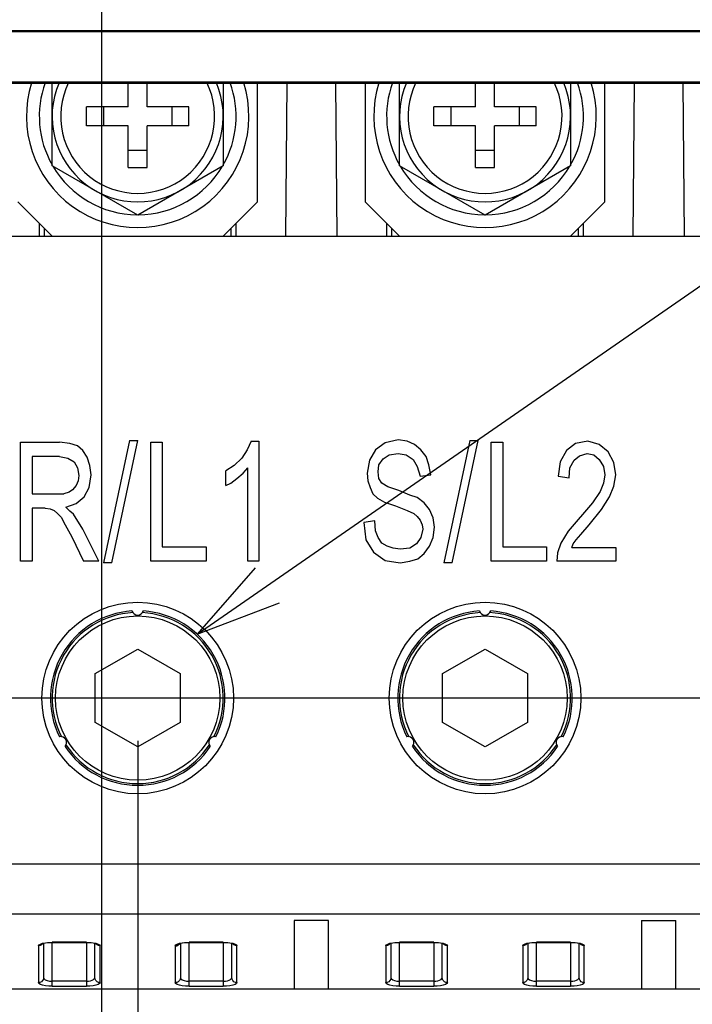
# Model space of a CAD drawing. Extents: x 0 to 420, y 0 to 297.
# Tile 49 of 67: x 268 to 283, y 182 to 205. Entities that reach past the tile are written whole.
import ezdxf

# ---------------------------------------------------------------- set-up
doc = ezdxf.new("R2010")
doc.units = 0
doc.header["$LTSCALE"] = 23.1
doc.layers.get('0').update_dxf_attribs({"linetype": 'CONTINUOUS'})
for name, color, linetype in [('ALL_AXIS', 7, 'CONTINUOUS'), ('ALL_DIM', 7, 'CONTINUOUS'), ('ALL_FEATURES', 7, 'CONTINUOUS'), ('ALL_NOTE', 7, 'CONTINUOUS')]:
    doc.layers.add(name, color=color, linetype=linetype)
doc.dimstyles.get("Standard").update_dxf_attribs({"dimtxt": 2.5, "dimasz": 2.5, "dimexe": 1.25, "dimexo": 0.625, "dimtad": 1, "dimcen": 2.5, "dimazin": 3, "dimtfac": 1, "dimtmove": 0, "dimatfit": 3})

# ---------------------------------------------------------------- blocks, each defined once
blk = doc.blocks.new('_OPEN')
at = {"color": 0, "linetype": 'BYBLOCK'}
for p, q in [((0, 0), (-1, 0.25)), ((-1, -0.25), (0, 0)), ((-1, 0), (0, 0))]:
    blk.add_line(p, q, dxfattribs=at)
blk = doc.blocks.new('*D17')
at = {"layer": 'ALL_DIM', "color": 2, "linetype": 'CONTINUOUS'}
for p, q in [((281.111, 236.693), (222.873, 236.693)), ((223.873, 236.693), (223.873, 205.543)), ((223.873, 174.393), (223.873, 205.543)), ((265.052, 174.393), (222.873, 174.393))]:
    blk.add_line(p, q, dxfattribs=at)
at = {"layer": 'ALL_DIM', "color": 2, "linetype": 'CONTINUOUS', "xscale": 2, "yscale": 2, "zscale": 2}
for p, rotation in [((223.873, 236.693), 90), ((223.873, 174.393), 270)]:
    blk.add_blockref('_OPEN', p, dxfattribs=dict(at, rotation=rotation))
blk = doc.blocks.new('*D18')
at = {"layer": 'ALL_DIM', "color": 2, "linetype": 'CONTINUOUS'}
for p, q in [((265.509, 181.993), (228.873, 181.993)), ((229.873, 181.993), (229.873, 178.193)), ((229.873, 174.393), (229.873, 178.193)), ((268.452, 174.393), (228.873, 174.393))]:
    blk.add_line(p, q, dxfattribs=at)
at = {"layer": 'ALL_DIM', "color": 2, "linetype": 'CONTINUOUS', "xscale": 2, "yscale": 2, "zscale": 2}
for p, rotation in [((229.873, 181.993), 90), ((229.873, 174.393), 270)]:
    blk.add_blockref('_OPEN', p, dxfattribs=dict(at, rotation=rotation))
blk = doc.blocks.new('*D19')
at = {"layer": 'ALL_DIM', "color": 2, "linetype": 'CONTINUOUS'}
for p, q in [((285.532, 188.793), (228.873, 188.793)), ((229.873, 188.793), (229.873, 185.393)), ((229.873, 181.993), (229.873, 185.393)), ((265.509, 181.993), (228.873, 181.993))]:
    blk.add_line(p, q, dxfattribs=at)
at = {"layer": 'ALL_DIM', "color": 2, "linetype": 'CONTINUOUS', "xscale": 2, "yscale": 2, "zscale": 2}
for p, rotation in [((229.873, 188.793), 90), ((229.873, 181.993), 270)]:
    blk.add_blockref('_OPEN', p, dxfattribs=dict(at, rotation=rotation))
blk = doc.blocks.new('*D23')
at = {"layer": 'ALL_DIM', "color": 2, "linetype": 'CONTINUOUS'}
for p, q in [((270.292, 187.793), (270.292, 161.748)), ((269.452, 169.46), (269.452, 161.748)), ((269.452, 162.748), (257.966, 162.748)), ((257.966, 162.748), (269.872, 162.748)), ((275.292, 162.748), (269.872, 162.748)), ((270.292, 162.748), (275.292, 162.748))]:
    blk.add_line(p, q, dxfattribs=at)
at = {"layer": 'ALL_DIM', "color": 2, "linetype": 'CONTINUOUS', "xscale": 2, "yscale": 2, "zscale": 2}
blk.add_blockref('_OPEN', (269.452, 162.748), dxfattribs=at)
at = {"layer": 'ALL_DIM', "color": 2, "linetype": 'CONTINUOUS', "xscale": 2, "yscale": 2, "zscale": 2, "rotation": 180}
blk.add_blockref('_OPEN', (270.292, 162.748), dxfattribs=at)
blk = doc.blocks.new('*D24')
at = {"layer": 'ALL_DIM', "color": 2, "linetype": 'CONTINUOUS'}
for p, q in [((270.292, 187.793), (270.292, 155.748)), ((286.532, 187.793), (286.532, 155.748)), ((270.292, 156.748), (234.364, 156.748)), ((234.364, 156.748), (278.412, 156.748)), ((291.532, 156.748), (278.412, 156.748)), ((286.532, 156.748), (291.532, 156.748))]:
    blk.add_line(p, q, dxfattribs=at)
at = {"layer": 'ALL_DIM', "color": 2, "linetype": 'CONTINUOUS', "xscale": 2, "yscale": 2, "zscale": 2}
blk.add_blockref('_OPEN', (270.292, 156.748), dxfattribs=at)
at = {"layer": 'ALL_DIM', "color": 2, "linetype": 'CONTINUOUS', "xscale": 2, "yscale": 2, "zscale": 2, "rotation": 180}
blk.add_blockref('_OPEN', (286.532, 156.748), dxfattribs=at)
blk = doc.blocks.new('*D25')
at = {"layer": 'ALL_DIM', "color": 2, "linetype": 'CONTINUOUS'}
for p, q in [((295.692, 189.793), (295.692, 149.748)), ((269.452, 168.332), (269.452, 149.748)), ((269.452, 150.748), (282.572, 150.748)), ((295.692, 150.748), (282.572, 150.748))]:
    blk.add_line(p, q, dxfattribs=at)
at = {"layer": 'ALL_DIM', "color": 2, "linetype": 'CONTINUOUS', "xscale": 2, "yscale": 2, "zscale": 2, "rotation": 180}
blk.add_blockref('_OPEN', (269.452, 150.748), dxfattribs=at)
at = {"layer": 'ALL_DIM', "color": 2, "linetype": 'CONTINUOUS', "xscale": 2, "yscale": 2, "zscale": 2}
blk.add_blockref('_OPEN', (295.692, 150.748), dxfattribs=at)
blk = doc.blocks.new('*D29')
at = {"layer": 'ALL_DIM', "color": 2, "linetype": 'CONTINUOUS'}
for p, q in [((314.452, 187.793), (314.452, 153.418)), ((269.452, 165.801), (269.452, 137.748)), ((314.452, 148.003), (314.452, 137.748)), ((269.452, 138.748), (291.952, 138.748)), ((314.452, 138.748), (291.952, 138.748))]:
    blk.add_line(p, q, dxfattribs=at)
at = {"layer": 'ALL_DIM', "color": 2, "linetype": 'CONTINUOUS', "xscale": 2, "yscale": 2, "zscale": 2, "rotation": 180}
blk.add_blockref('_OPEN', (269.452, 138.748), dxfattribs=at)
at = {"layer": 'ALL_DIM', "color": 2, "linetype": 'CONTINUOUS', "xscale": 2, "yscale": 2, "zscale": 2}
blk.add_blockref('_OPEN', (314.452, 138.748), dxfattribs=at)
blk = doc.blocks.new('*D31')
at = {"layer": 'ALL_DIM', "color": 2, "linetype": 'CONTINUOUS'}
for p, q in [((330.372, 187.793), (330.372, 131.748)), ((269.452, 166.35), (269.452, 131.748)), ((269.452, 132.748), (299.912, 132.748)), ((330.372, 132.748), (299.912, 132.748))]:
    blk.add_line(p, q, dxfattribs=at)
at = {"layer": 'ALL_DIM', "color": 2, "linetype": 'CONTINUOUS', "xscale": 2, "yscale": 2, "zscale": 2, "rotation": 180}
blk.add_blockref('_OPEN', (269.452, 132.748), dxfattribs=at)
at = {"layer": 'ALL_DIM', "color": 2, "linetype": 'CONTINUOUS', "xscale": 2, "yscale": 2, "zscale": 2}
blk.add_blockref('_OPEN', (330.372, 132.748), dxfattribs=at)
blk = doc.blocks.new('*D33')
at = {"layer": 'ALL_DIM', "color": 2, "linetype": 'CONTINUOUS'}
for p, q in [((269.452, 178.793), (269.452, 268.581)), ((285.492, 241.074), (285.492, 268.581)), ((269.452, 267.581), (277.472, 267.581)), ((285.492, 267.581), (277.472, 267.581))]:
    blk.add_line(p, q, dxfattribs=at)
at = {"layer": 'ALL_DIM', "color": 2, "linetype": 'CONTINUOUS', "xscale": 2, "yscale": 2, "zscale": 2, "rotation": 180}
blk.add_blockref('_OPEN', (269.452, 267.581), dxfattribs=at)
at = {"layer": 'ALL_DIM', "color": 2, "linetype": 'CONTINUOUS', "xscale": 2, "yscale": 2, "zscale": 2}
blk.add_blockref('_OPEN', (285.492, 267.581), dxfattribs=at)

msp = doc.modelspace()

# ---------------------------------------------------------------- linework, layer by layer
at = {"layer": 'ALL_AXIS', "color": 7, "linetype": 'CONTINUOUS'}
for p, q in [((268.292, 201.238), (268.292, 203.172)), ((272.292, 203.172), (272.292, 201.238)), ((276.412, 201.238), (276.412, 203.172)), ((280.412, 203.172), (280.412, 201.238)), ((270.292, 200.083), (268.292, 201.238)), ((272.292, 201.238), (270.292, 200.083)), ((278.412, 200.083), (276.412, 201.238)), ((280.412, 201.238), (278.412, 200.083))]:
    msp.add_line(p, q, dxfattribs=at)
for centre, radius, start, end in [((270.292, 202.393), 2.6, 162.5384, 17.4616), ((270.292, 202.393), 2.3, 160.0792, 209.5918), ((270.292, 202.393), 2, 156.8641, 23.1359), ((270.292, 202.393), 2.3, 330.4082, 19.9208), ((278.412, 202.393), 2.6, 162.5384, 17.4616), ((278.412, 202.393), 2.3, 160.0792, 209.5918), ((278.412, 202.393), 2, 156.8641, 23.1359), ((278.412, 202.393), 2.3, 330.4082, 19.9208), ((270.292, 202.393), 2.3, 210.4082, 269.5918), ((270.292, 202.393), 2.3, 270.4082, 329.5918), ((278.412, 202.393), 2.3, 210.4082, 269.5918), ((278.412, 202.393), 2.3, 270.4082, 329.5918)]:
    msp.add_arc(centre, radius, start, end, dxfattribs=at)
at = {"layer": 'ALL_FEATURES', "color": 7, "linetype": 'CONTINUOUS'}
for p, q in [((355.183, 204.393), (261.721, 204.393)), ((355.173, 204.372), (261.732, 204.372)), ((355.173, 203.193), (261.732, 203.193)), ((261.742, 203.172), (355.162, 203.172)), ((270.072, 202.613), (270.072, 203.172)), ((270.512, 202.613), (270.512, 203.172)), ((273.092, 200.393), (273.092, 203.172)), ((273.754, 199.593), (273.785, 203.172)), ((274.919, 203.172), (274.95, 199.593)), ((275.612, 203.172), (275.612, 200.393)), ((278.192, 202.613), (278.192, 203.172)), ((278.632, 202.613), (278.632, 203.172)), ((281.212, 200.393), (281.212, 203.172)), ((281.874, 199.593), (281.905, 203.172)), ((283.039, 203.172), (283.07, 199.593)), ((269.096, 202.173), (269.096, 202.613)), ((270.072, 202.613), (269.096, 202.613)), ((269.492, 202.613), (269.492, 202.173)), ((271.488, 202.613), (270.512, 202.613)), ((271.092, 202.613), (271.092, 202.173)), ((271.488, 202.173), (271.488, 202.613)), ((277.216, 202.173), (277.216, 202.613)), ((278.192, 202.613), (277.216, 202.613)), ((277.612, 202.613), (277.612, 202.173)), ((279.608, 202.613), (278.632, 202.613)), ((279.212, 202.613), (279.212, 202.173)), ((279.608, 202.173), (279.608, 202.613)), ((270.072, 202.173), (269.096, 202.173)), ((270.072, 201.197), (270.072, 202.173)), ((270.512, 201.197), (270.512, 202.173)), ((271.488, 202.173), (270.512, 202.173)), ((278.192, 202.173), (277.216, 202.173)), ((278.192, 201.197), (278.192, 202.173)), ((278.632, 201.197), (278.632, 202.173)), ((279.608, 202.173), (278.632, 202.173)), ((270.512, 201.593), (270.072, 201.593)), ((278.632, 201.593), (278.192, 201.593)), ((270.072, 201.197), (270.512, 201.197)), ((278.192, 201.197), (278.632, 201.197)), ((267.492, 200.393), (268.292, 199.593)), ((272.292, 199.593), (273.092, 200.393)), ((275.612, 200.393), (276.412, 199.593)), ((280.412, 199.593), (281.212, 200.393)), ((267.992, 199.893), (267.992, 199.593)), ((272.592, 199.593), (272.592, 199.893)), ((276.112, 199.893), (276.112, 199.593)), ((280.712, 199.593), (280.712, 199.893)), ((264.812, 199.593), (352.092, 199.593)), ((267.556, 191.993), (267.556, 194.777)), ((267.556, 194.777), (268.468, 194.777)), ((268.708, 194.742), (268.468, 194.777)), ((270.1, 194.813), (269.492, 191.957)), ((269.684, 191.957), (270.292, 194.813)), ((270.1, 194.813), (270.292, 194.813)), ((270.596, 191.993), (270.596, 194.777)), ((270.596, 194.777), (270.868, 194.777)), ((270.868, 194.777), (270.868, 192.33)), ((272.948, 194.795), (272.852, 194.6)), ((272.948, 194.795), (273.124, 194.795)), ((273.124, 194.795), (273.124, 191.993)), ((276.076, 194.759), (275.852, 194.6)), ((276.38, 194.83), (276.076, 194.759)), ((276.588, 194.795), (276.38, 194.83)), ((276.764, 194.724), (276.588, 194.795)), ((278.06, 194.813), (277.452, 191.957)), ((277.644, 191.957), (278.252, 194.813)), ((278.06, 194.813), (278.252, 194.813)), ((278.556, 191.993), (278.556, 194.777)), ((278.556, 194.777), (278.828, 194.777)), ((278.828, 194.777), (278.828, 192.33)), ((280.812, 194.795), (280.524, 194.742)), ((281.084, 194.724), (280.812, 194.795)), ((268.884, 194.688), (268.708, 194.742)), ((269.012, 194.582), (268.884, 194.688)), ((269.108, 194.422), (269.012, 194.582)), ((272.852, 194.6), (272.724, 194.405)), ((275.852, 194.6), (275.708, 194.351)), ((276.908, 194.6), (276.764, 194.724)), ((277.036, 194.44), (276.908, 194.6)), ((280.316, 194.582), (280.172, 194.316)), ((280.524, 194.742), (280.316, 194.582)), ((281.292, 194.547), (281.084, 194.724)), ((281.42, 194.298), (281.292, 194.547)), ((267.828, 194.44), (267.828, 193.571)), ((268.468, 194.44), (267.828, 194.44)), ((268.468, 194.44), (268.66, 194.405)), ((268.66, 194.405), (268.804, 194.316)), ((268.804, 194.316), (268.884, 194.174)), ((269.172, 194.227), (269.108, 194.422)), ((272.724, 194.405), (272.548, 194.227)), ((275.708, 194.351), (275.66, 194.05)), ((275.932, 194.245), (276.028, 194.387)), ((276.028, 194.387), (276.172, 194.476)), ((276.172, 194.476), (276.38, 194.511)), ((276.38, 194.511), (276.572, 194.476)), ((276.572, 194.476), (276.732, 194.369)), ((276.732, 194.369), (276.828, 194.21)), ((277.1, 194.245), (277.036, 194.44)), ((280.172, 194.316), (280.124, 193.979)), ((280.396, 194.174), (280.492, 194.351)), ((280.492, 194.351), (280.62, 194.458)), ((280.62, 194.458), (280.796, 194.511)), ((280.796, 194.511), (280.956, 194.476)), ((280.956, 194.476), (281.084, 194.369)), ((281.084, 194.369), (281.18, 194.21)), ((281.468, 194.014), (281.42, 194.298)), ((268.884, 194.174), (268.916, 193.997)), ((269.204, 194.014), (269.172, 194.227)), ((272.548, 194.227), (272.356, 194.103)), ((272.356, 193.766), (272.356, 194.103)), ((272.756, 194.05), (272.868, 194.174)), ((272.868, 191.993), (272.868, 194.174)), ((275.916, 194.085), (275.932, 194.245)), ((275.932, 193.926), (275.916, 194.085)), ((276.828, 194.21), (276.892, 193.979)), ((277.148, 194.014), (277.1, 194.245)), ((280.38, 193.944), (280.396, 194.174)), ((281.18, 194.21), (281.212, 194.014)), ((268.9, 193.873), (268.852, 193.766)), ((268.916, 193.997), (268.9, 193.873)), ((269.156, 193.713), (269.204, 194.014)), ((272.468, 193.819), (272.612, 193.926)), ((272.612, 193.926), (272.756, 194.05)), ((275.66, 194.05), (275.676, 193.873)), ((275.676, 193.873), (275.724, 193.713)), ((275.996, 193.819), (275.932, 193.926)), ((276.892, 193.979), (277.148, 194.014)), ((280.124, 193.979), (280.38, 193.944)), ((281.212, 194.014), (281.18, 193.819)), ((281.42, 193.748), (281.468, 194.014)), ((268.692, 193.607), (268.564, 193.571)), ((268.772, 193.66), (268.692, 193.607)), ((268.852, 193.766), (268.772, 193.66)), ((269.044, 193.5), (269.156, 193.713)), ((272.356, 193.766), (272.468, 193.819)), ((275.724, 193.713), (275.788, 193.571)), ((276.14, 193.731), (275.996, 193.819)), ((276.396, 193.642), (276.14, 193.731)), ((276.652, 193.536), (276.396, 193.642)), ((281.1, 193.624), (280.924, 193.358)), ((281.18, 193.819), (281.1, 193.624)), ((281.324, 193.5), (281.42, 193.748)), ((267.828, 193.571), (268.564, 193.571)), ((268.852, 193.341), (269.044, 193.5)), ((275.788, 193.571), (275.9, 193.465)), ((275.9, 193.465), (276.06, 193.376)), ((276.06, 193.376), (276.316, 193.287)), ((276.828, 193.482), (276.652, 193.536)), ((276.988, 193.358), (276.828, 193.482)), ((281.132, 193.199), (281.324, 193.5)), ((267.828, 193.234), (267.828, 191.993)), ((268.132, 193.234), (267.828, 193.234)), ((268.132, 193.234), (268.244, 193.216)), ((268.244, 193.216), (268.34, 193.181)), ((268.34, 193.181), (268.42, 193.11)), ((268.612, 193.252), (268.852, 193.341)), ((268.708, 193.163), (268.612, 193.252)), ((268.788, 193.092), (268.708, 193.163)), ((276.316, 193.287), (276.588, 193.181)), ((276.588, 193.181), (276.748, 193.11)), ((277.116, 193.199), (276.988, 193.358)), ((277.196, 193.004), (277.116, 193.199)), ((280.924, 193.358), (280.352, 192.691)), ((280.844, 192.844), (281.132, 193.199)), ((268.42, 193.11), (268.5, 193.021)), ((268.5, 193.021), (268.596, 192.844)), ((269.012, 192.738), (268.788, 193.092)), ((275.836, 192.933), (275.58, 192.897)), ((275.852, 192.702), (275.836, 192.933)), ((276.748, 193.11), (276.828, 193.039)), ((276.828, 193.039), (276.892, 192.95)), ((276.892, 192.95), (276.94, 192.844)), ((277.228, 192.791), (277.196, 193.004)), ((268.596, 192.844), (268.756, 192.56)), ((269.38, 191.993), (269.012, 192.738)), ((275.58, 192.897), (275.628, 192.489)), ((275.916, 192.543), (275.852, 192.702)), ((276.956, 192.738), (276.908, 192.543)), ((276.94, 192.844), (276.956, 192.738)), ((277.196, 192.543), (277.228, 192.791)), ((280.352, 192.691), (280.188, 192.418)), ((280.652, 192.613), (280.844, 192.844)), ((268.756, 192.56), (269.028, 191.993)), ((275.628, 192.489), (275.804, 192.206)), ((275.996, 192.418), (275.916, 192.543)), ((276.908, 192.543), (276.812, 192.401)), ((277.116, 192.347), (277.196, 192.543)), ((280.476, 192.401), (280.54, 192.489)), ((280.54, 192.489), (280.652, 192.613)), ((270.868, 192.33), (271.892, 192.33)), ((271.892, 192.33), (271.892, 191.993)), ((276.124, 192.347), (275.996, 192.418)), ((276.268, 192.294), (276.124, 192.347)), ((276.428, 192.277), (276.268, 192.294)), ((276.652, 192.294), (276.428, 192.277)), ((276.812, 192.401), (276.652, 192.294)), ((276.988, 192.17), (277.116, 192.347)), ((278.828, 192.33), (279.852, 192.33)), ((279.852, 192.33), (279.852, 191.993)), ((280.188, 192.418), (280.108, 192.188)), ((280.444, 192.312), (280.476, 192.401)), ((280.444, 192.312), (281.468, 192.312)), ((281.468, 192.312), (281.468, 191.993)), ((267.828, 191.993), (267.556, 191.993)), ((269.38, 191.993), (269.028, 191.993)), ((271.892, 191.993), (270.596, 191.993)), ((273.124, 191.993), (272.868, 191.993)), ((275.804, 192.206), (276.076, 192.011)), ((276.076, 192.011), (276.428, 191.957)), ((276.428, 191.957), (276.652, 191.993)), ((276.652, 191.993), (276.844, 192.046)), ((276.844, 192.046), (276.988, 192.17)), ((279.852, 191.993), (278.556, 191.993)), ((280.108, 192.188), (280.092, 191.993)), ((281.468, 191.993), (280.092, 191.993)), ((269.684, 191.957), (269.492, 191.957)), ((277.644, 191.957), (277.452, 191.957)), ((269.301, 189.365), (270.292, 189.937)), ((270.292, 189.937), (271.283, 189.365)), ((277.421, 189.365), (278.412, 189.937)), ((278.412, 189.937), (279.403, 189.365)), ((269.301, 188.221), (269.301, 189.365)), ((271.283, 189.365), (271.283, 188.221)), ((277.421, 188.221), (277.421, 189.365)), ((279.403, 189.365), (279.403, 188.221)), ((270.292, 187.649), (269.301, 188.221)), ((271.283, 188.221), (270.292, 187.649)), ((278.412, 187.649), (277.421, 188.221)), ((279.403, 188.221), (278.412, 187.649)), ((273.952, 183.593), (273.952, 181.993)), ((274.752, 183.593), (273.952, 183.593)), ((274.752, 181.993), (274.752, 183.593)), ((282.072, 183.593), (282.872, 183.593)), ((282.072, 183.593), (282.072, 181.993)), ((282.872, 181.993), (282.872, 183.593)), ((268.092, 183.057), (268.092, 182.256)), ((268.292, 183.08), (269.092, 183.08)), ((269.092, 183.08), (269.148, 183.078)), ((269.292, 182.256), (269.292, 183.057)), ((271.292, 183.057), (271.292, 182.256)), ((271.492, 183.08), (272.292, 183.08)), ((272.292, 183.08), (272.348, 183.078)), ((272.492, 182.256), (272.492, 183.057)), ((276.212, 183.057), (276.212, 182.256)), ((276.412, 183.08), (277.212, 183.08)), ((277.212, 183.08), (277.268, 183.078)), ((277.412, 182.256), (277.412, 183.057)), ((279.412, 183.057), (279.412, 182.256)), ((279.612, 183.08), (280.412, 183.08)), ((280.412, 183.08), (280.468, 183.078)), ((280.612, 182.256), (280.612, 183.057)), ((266.509, 181.993), (350.395, 181.993))]:
    msp.add_line(p, q, dxfattribs=at)
at = {"layer": 'ALL_FEATURES', "color": 9, "linetype": 'CONTINUOUS'}
for p, q in [((268.112, 199.593), (268.112, 199.773)), ((272.472, 199.773), (272.472, 199.593)), ((276.232, 199.593), (276.232, 199.773)), ((280.592, 199.773), (280.592, 199.593)), ((289.992, 184.907), (266.469, 184.907)), ((266.479, 183.748), (290.574, 183.748)), ((268.068, 183.059), (268.134, 183.072)), ((268.292, 182.055), (268.292, 183.084)), ((269.092, 183.084), (268.292, 183.084)), ((269.092, 183.084), (269.092, 182.055)), ((269.25, 183.072), (269.316, 183.059)), ((271.268, 183.059), (271.334, 183.072)), ((271.492, 182.055), (271.492, 183.084)), ((272.292, 183.084), (271.492, 183.084)), ((272.292, 183.084), (272.292, 182.055)), ((272.45, 183.072), (272.516, 183.059)), ((276.188, 183.059), (276.254, 183.072)), ((277.212, 183.084), (276.412, 183.084)), ((276.412, 182.055), (276.412, 183.084)), ((277.212, 183.084), (277.212, 182.055)), ((277.37, 183.072), (277.436, 183.059)), ((279.388, 183.059), (279.454, 183.072)), ((280.412, 183.084), (279.612, 183.084)), ((279.612, 182.055), (279.612, 183.084)), ((280.412, 183.084), (280.412, 182.055)), ((280.57, 183.072), (280.636, 183.059)), ((267.972, 182.998), (267.972, 182.14)), ((269.412, 182.14), (269.412, 182.998)), ((271.172, 182.998), (271.172, 182.14)), ((272.612, 182.14), (272.612, 182.998)), ((276.092, 182.998), (276.092, 182.14)), ((277.532, 182.14), (277.532, 182.998)), ((279.292, 182.998), (279.292, 182.14)), ((280.732, 182.14), (280.732, 182.998)), ((269.092, 182.171), (268.292, 182.171)), ((272.292, 182.171), (271.492, 182.171)), ((277.212, 182.171), (276.412, 182.171)), ((280.412, 182.171), (279.612, 182.171)), ((268.292, 182.055), (269.092, 182.055)), ((271.492, 182.055), (272.292, 182.055)), ((276.412, 182.055), (277.212, 182.055)), ((279.612, 182.055), (280.412, 182.055))]:
    msp.add_line(p, q, dxfattribs=at)
for points in [[(267.972, 182.998), (267.984, 183.021), (268.017, 183.041), (268.068, 183.059)], [(268.043, 183.02), (268.009, 183.004), (267.972, 182.998)], [(268.072, 183.051), (268.069, 183.046), (268.043, 183.02)], [(268.134, 183.072), (268.211, 183.081), (268.292, 183.084)], [(269.092, 183.084), (269.173, 183.081), (269.25, 183.072)], [(269.412, 182.998), (269.375, 183.004), (269.342, 183.02), (269.315, 183.046), (269.312, 183.051)], [(269.316, 183.059), (269.368, 183.041), (269.401, 183.021), (269.412, 182.998)], [(271.172, 182.998), (271.184, 183.021), (271.217, 183.041), (271.268, 183.059)], [(271.172, 182.998), (271.208, 183.003), (271.242, 183.02), (271.27, 183.046), (271.272, 183.051)], [(271.334, 183.072), (271.411, 183.081), (271.492, 183.084)], [(272.292, 183.084), (272.373, 183.081), (272.45, 183.072)], [(272.612, 182.998), (272.575, 183.004), (272.542, 183.02), (272.515, 183.046), (272.512, 183.051)], [(272.516, 183.059), (272.568, 183.041), (272.601, 183.021), (272.612, 182.998)], [(276.092, 182.998), (276.104, 183.021), (276.137, 183.041), (276.188, 183.059)], [(276.163, 183.02), (276.129, 183.004), (276.092, 182.998)], [(276.192, 183.051), (276.189, 183.046), (276.163, 183.02)], [(276.254, 183.072), (276.331, 183.081), (276.412, 183.084)], [(277.212, 183.084), (277.293, 183.081), (277.37, 183.072)], [(277.532, 182.998), (277.495, 183.004), (277.462, 183.02), (277.435, 183.046), (277.432, 183.051)], [(277.436, 183.059), (277.488, 183.041), (277.521, 183.021), (277.532, 182.998)], [(279.292, 182.998), (279.304, 183.021), (279.337, 183.041), (279.388, 183.059)], [(279.363, 183.02), (279.329, 183.004), (279.292, 182.998)], [(279.392, 183.051), (279.389, 183.046), (279.363, 183.02)], [(279.454, 183.072), (279.531, 183.081), (279.612, 183.084)], [(280.412, 183.084), (280.493, 183.081), (280.57, 183.072)], [(280.732, 182.998), (280.695, 183.004), (280.662, 183.02), (280.635, 183.046), (280.632, 183.051)], [(280.636, 183.059), (280.688, 183.041), (280.721, 183.021), (280.732, 182.998)], [(268.092, 182.256), (268.087, 182.222), (268.07, 182.189), (268.042, 182.162), (268.008, 182.146), (267.972, 182.14)], [(268.292, 182.055), (268.212, 182.057), (268.135, 182.066), (268.068, 182.079), (268.017, 182.097), (267.984, 182.118), (267.972, 182.14)], [(268.092, 182.256), (268.103, 182.229), (268.133, 182.204), (268.178, 182.186), (268.233, 182.175), (268.292, 182.171)], [(269.092, 182.171), (269.142, 182.174), (269.189, 182.182), (269.23, 182.195), (269.263, 182.212), (269.285, 182.233), (269.292, 182.257)], [(269.412, 182.14), (269.401, 182.118), (269.368, 182.097), (269.316, 182.079), (269.249, 182.066), (269.172, 182.057), (269.092, 182.055)], [(269.412, 182.14), (269.376, 182.146), (269.342, 182.162), (269.315, 182.189), (269.298, 182.222), (269.292, 182.256)], [(271.292, 182.256), (271.287, 182.222), (271.27, 182.189), (271.242, 182.162), (271.208, 182.146), (271.172, 182.14)], [(271.492, 182.055), (271.412, 182.057), (271.335, 182.066), (271.268, 182.079), (271.217, 182.097), (271.184, 182.118), (271.172, 182.14)], [(271.292, 182.257), (271.303, 182.229), (271.333, 182.205), (271.378, 182.186), (271.433, 182.175), (271.492, 182.171)], [(272.292, 182.171), (272.342, 182.174), (272.389, 182.182), (272.43, 182.195), (272.463, 182.212), (272.485, 182.233), (272.492, 182.257)], [(272.612, 182.14), (272.601, 182.118), (272.568, 182.097), (272.516, 182.079), (272.449, 182.066), (272.372, 182.057), (272.292, 182.055)], [(272.612, 182.14), (272.576, 182.146), (272.542, 182.162), (272.515, 182.189), (272.498, 182.222), (272.492, 182.256)], [(276.212, 182.256), (276.207, 182.222), (276.19, 182.189), (276.162, 182.162), (276.128, 182.146), (276.092, 182.14)], [(276.412, 182.055), (276.332, 182.057), (276.255, 182.066), (276.188, 182.079), (276.137, 182.097), (276.104, 182.118), (276.092, 182.14)], [(276.212, 182.257), (276.223, 182.229), (276.253, 182.205), (276.298, 182.186), (276.353, 182.175), (276.412, 182.171)], [(277.212, 182.171), (277.262, 182.174), (277.309, 182.182), (277.35, 182.194), (277.383, 182.212), (277.405, 182.233), (277.412, 182.256)], [(277.532, 182.14), (277.521, 182.118), (277.488, 182.097), (277.436, 182.079), (277.369, 182.066), (277.292, 182.057), (277.212, 182.055)], [(277.532, 182.14), (277.496, 182.146), (277.462, 182.162), (277.435, 182.189), (277.418, 182.222), (277.412, 182.256)], [(279.412, 182.256), (279.407, 182.222), (279.39, 182.189), (279.362, 182.162), (279.328, 182.146), (279.292, 182.14)], [(279.612, 182.055), (279.532, 182.057), (279.455, 182.066), (279.388, 182.079), (279.337, 182.097), (279.304, 182.118), (279.292, 182.14)], [(279.412, 182.256), (279.423, 182.229), (279.453, 182.204), (279.498, 182.186), (279.553, 182.175), (279.612, 182.171)], [(280.412, 182.171), (280.462, 182.174), (280.509, 182.182), (280.55, 182.195), (280.583, 182.212), (280.605, 182.233), (280.612, 182.257)], [(280.732, 182.14), (280.721, 182.118), (280.688, 182.097), (280.636, 182.079), (280.569, 182.066), (280.492, 182.057), (280.412, 182.055)], [(280.732, 182.14), (280.696, 182.146), (280.662, 182.162), (280.635, 182.189), (280.618, 182.222), (280.612, 182.256)]]:
    msp.add_lwpolyline(points, dxfattribs=at)
at = {"layer": 'ALL_FEATURES', "color": 7, "linetype": 'CONTINUOUS'}
for points in [[(268.062, 183.046), (268.063, 183.047), (268.074, 183.052), (268.099, 183.059), (268.137, 183.067), (268.186, 183.074), (268.244, 183.079), (268.292, 183.08)], [(269.148, 183.078), (269.203, 183.074), (269.249, 183.067), (269.286, 183.059), (269.31, 183.052), (269.317, 183.049)], [(271.262, 183.046), (271.263, 183.047), (271.274, 183.052), (271.299, 183.059), (271.337, 183.067), (271.386, 183.074), (271.444, 183.079), (271.492, 183.08)], [(272.348, 183.078), (272.403, 183.074), (272.449, 183.067), (272.486, 183.059), (272.51, 183.052), (272.517, 183.049)], [(276.182, 183.046), (276.183, 183.047), (276.194, 183.052), (276.219, 183.059), (276.257, 183.067), (276.306, 183.074), (276.364, 183.079), (276.412, 183.08)], [(277.268, 183.078), (277.323, 183.074), (277.369, 183.067), (277.406, 183.059), (277.43, 183.052), (277.437, 183.049)], [(279.382, 183.046), (279.383, 183.047), (279.394, 183.052), (279.419, 183.059), (279.457, 183.067), (279.506, 183.074), (279.564, 183.079), (279.612, 183.08)], [(280.468, 183.078), (280.523, 183.074), (280.569, 183.067), (280.606, 183.059), (280.63, 183.052), (280.637, 183.049)]]:
    msp.add_lwpolyline(points, dxfattribs=at)
for centre in [(270.292, 188.793), (278.412, 188.793)]:
    msp.add_circle(centre, 2.24, dxfattribs=at)
at = {"layer": 'ALL_FEATURES', "color": 9, "linetype": 'CONTINUOUS'}
for centre in [(270.292, 188.793), (278.412, 188.793)]:
    msp.add_circle(centre, 1.92, dxfattribs=at)
at = {"layer": 'ALL_FEATURES', "color": 7, "linetype": 'CONTINUOUS'}
for centre, radius, start, end in [((270.292, 202.393), 1.8, 154.0153, 25.9847), ((278.412, 202.393), 1.8, 154.0153, 25.9847), ((270.292, 188.793), 2.04, 93.7324, 206.2676), ((270.292, 188.793), 2, 93.0917, 206.899), ((270.292, 190.873), 0.14, 198.4587, 341.5413), ((270.292, 188.793), 2, 333.0615, 86.9085), ((270.292, 188.793), 2.04, 333.7324, 86.2676), ((278.412, 188.793), 2.04, 93.7324, 206.2676), ((278.412, 188.793), 2, 93.0917, 206.9389), ((278.412, 190.873), 0.14, 198.4587, 341.5413), ((278.412, 188.793), 2, 333.1007, 86.9085), ((278.412, 188.793), 2.04, 333.7324, 86.2676), ((268.491, 187.753), 0.14, 318.4587, 101.5413), ((272.093, 187.753), 0.14, 78.4587, 221.5413), ((276.611, 187.753), 0.14, 318.4587, 101.5413), ((280.213, 187.753), 0.14, 78.4587, 221.5413), ((270.292, 188.793), 2.04, 213.7324, 326.2676), ((270.292, 188.793), 2, 213.0668, 326.9386), ((278.412, 188.793), 2.04, 213.7324, 326.2676), ((278.412, 188.793), 2, 213.0615, 326.9331)]:
    msp.add_arc(centre, radius, start, end, dxfattribs=at)
at = {"layer": 'ALL_NOTE', "color": 2, "linetype": 'CONTINUOUS'}
msp.add_line((271.679, 190.289), (343.225, 239.797), dxfattribs=at)
msp.add_lwpolyline([(273.039, 191.838), (271.679, 190.289), (273.608, 191.016)], dxfattribs=at)

# ---------------------------------------------------------------- dimensions: what is measured, and where the dimension line sits
at = {"layer": 'ALL_DIM', "color": 2, "linetype": 'CONTINUOUS'}
for base, p1, p2, picture, middle in [((285.492, 267.581), (269.452, 177.793), (285.492, 240.074), '*D33', (271.968, 267.581)), ((295.692, 150.748), (269.452, 169.332), (295.692, 190.793), '*D25', (277.068, 150.748)), ((286.532, 156.748), (270.292, 188.793), (286.532, 188.793), '*D24', (234.364, 156.748)), ((270.292, 162.748), (269.452, 170.46), (270.292, 188.793), '*D23', (257.966, 162.748)), ((314.452, 138.748), (269.452, 166.801), (314.452, 188.793), '*D29', (285.072, 138.748)), ((330.372, 132.748), (269.452, 167.35), (330.372, 188.793), '*D31', (293.032, 132.748))]:
    dim = msp.add_linear_dim(base=base, p1=p1, p2=p2, dimstyle='Standard', dxfattribs=at)
    dim.commit()
    dim.dimension.update_dxf_attribs({"geometry": picture, "text_midpoint": middle, "dimtype": 128})
for base, p1, p2, picture, middle in [((223.873, 174.393), (282.111, 236.693), (266.052, 174.393), '*D17', (223.873, 198.663)), ((229.873, 181.993), (286.532, 188.793), (266.509, 181.993), '*D19', (229.873, 182.641)), ((229.873, 174.393), (266.509, 181.993), (269.452, 174.393), '*D18', (229.873, 175.441))]:
    dim = msp.add_linear_dim(base=base, p1=p1, p2=p2, angle=270, dimstyle='Standard', dxfattribs=at)
    dim.commit()
    dim.dimension.update_dxf_attribs({"geometry": picture, "text_midpoint": middle, "dimtype": 128})

doc.saveas('drawing.dxf')
